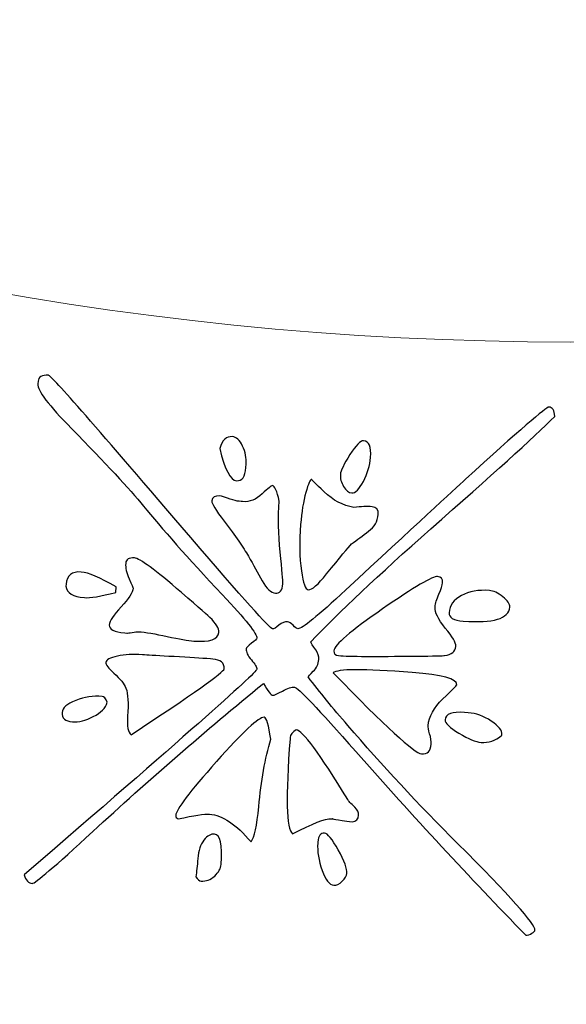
# Model space of a CAD drawing. Header units: millimetres. Extents: x -252 to 241, y -136 to 236.
# Tile 8 of 70: x -166.45 to -162.77, y -37.83 to -31.21. Entities that reach past the tile are written whole.
import ezdxf

# ---------------------------------------------------------------- set-up
doc = ezdxf.new("R2010")
doc.units = ezdxf.units.MM
doc.header["$MEASUREMENT"] = 0
doc.layers.add('Layer 1', color=7, linetype='Continuous')

msp = doc.modelspace()

# ---------------------------------------------------------------- linework, layer by layer
at = {"layer": 'Layer 1', "color": 3, "lineweight": 9}
for points, knots in [([(-73.4539, -53.3216), (-73.4539, -53.3216), (-73.4539, -56.715), (-73.4539, -56.715), (-73.4539, -56.715), (-80.2408, -56.715), (-80.2408, -56.715), (-80.2408, -56.715), (-80.2408, -53.3368), (-80.2408, -53.3368), (-80.2408, -53.3368), (-83.4412, -53.3368), (-83.4412, -53.3368), (-83.4412, -53.3368), (-83.4412, -56.715), (-83.4412, -56.715), (-83.4412, -56.715), (-87.0284, -56.715), (-87.0284, -56.715), (-87.0284, -56.715), (-87.0284, -53.3368), (-87.0284, -53.3368), (-87.0284, -53.3368), (-90.2288, -53.3368), (-90.2288, -53.3368), (-90.2288, -53.3368), (-90.2288, -56.715), (-90.2288, -56.715), (-90.2288, -56.715), (-93.8153, -56.715), (-93.8153, -56.715), (-93.8153, -56.715), (-93.8153, -53.3368), (-93.8153, -53.3368), (-93.8153, -53.3368), (-154.1665, -53.3368), (-154.1665, -53.3368), (-154.1665, -53.3368), (-154.1666, -56.715), (-154.1666, -56.715), (-154.1666, -56.715), (-157.7539, -56.715), (-157.7539, -56.715), (-157.7539, -56.715), (-157.7539, -53.3368), (-157.7539, -53.3368), (-157.7539, -53.3368), (-160.9543, -53.3368), (-160.9543, -53.3368), (-160.9543, -53.3368), (-160.9543, -56.715), (-160.9543, -56.715), (-160.9543, -56.715), (-164.5408, -56.715), (-164.5408, -56.715), (-164.5408, -56.715), (-164.5408, -53.3368), (-164.5408, -53.3368), (-164.5408, -53.3368), (-167.7412, -53.3368), (-167.7412, -53.3368), (-167.7412, -53.3368), (-167.7412, -56.715), (-167.7412, -56.715), (-167.7412, -56.715), (-171.3285, -56.715), (-171.3285, -56.715), (-171.3285, -56.715), (-171.3285, -53.3368), (-171.3285, -53.3368), (-171.3285, -53.3368), (-231.6645, -53.3368), (-231.6645, -53.3368), (-231.6645, -53.3368), (-231.6645, -56.715), (-231.6645, -56.715), (-231.6645, -56.715), (-235.2662, -56.715), (-235.2662, -56.715), (-235.2662, -56.715), (-235.2662, -53.3368), (-235.2662, -53.3368), (-235.2662, -53.3368), (-238.4666, -53.3368), (-238.4666, -53.3368), (-238.4666, -53.3368), (-238.4666, -56.715), (-238.4666, -56.715), (-238.4666, -56.715), (-242.0534, -56.715), (-242.0534, -56.715), (-242.0534, -56.715), (-242.0534, -53.3368), (-242.0534, -53.3368), (-242.0534, -53.3368), (-245.2538, -53.3368), (-245.2538, -53.3368), (-245.2538, -53.3368), (-245.2538, -56.715), (-245.2538, -56.715), (-245.2538, -56.715), (-252.0411, -56.715), (-252.0411, -56.715), (-252.0411, -56.715), (-252.0412, -53.3216), (-252.0412, -53.3216), (-252.0412, -53.3216), (-248.663, -53.3216), (-248.663, -53.3216), (-248.663, -53.3216), (-248.663, -50.1203), (-248.663, -50.1203), (-248.663, -50.1203), (-252.0412, -50.1203), (-252.0412, -50.1203), (-252.0412, -50.1203), (-252.0412, -46.5339), (-252.0412, -46.5339), (-252.0412, -46.5339), (-248.663, -46.5339), (-248.663, -46.5339), (-248.663, -46.5339), (-248.663, -43.3335), (-248.663, -43.3335), (-248.663, -43.3335), (-252.0412, -43.3335), (-252.0412, -43.3335), (-252.0412, -43.3335), (-252.0412, -39.747), (-252.0412, -39.747), (-252.0412, -39.747), (-248.663, -39.747), (-248.663, -39.747), (-248.663, -39.747), (-248.663, 17.2489), (-248.663, 17.2489), (-248.663, 17.2489), (-252.0412, 17.2489), (-252.0412, 17.2489), (-252.0412, 17.2489), (-252.0412, 20.8354), (-252.0412, 20.8354), (-252.0412, 20.8354), (-248.663, 20.8354), (-248.663, 20.8354), (-248.663, 20.8354), (-248.663, 24.0366), (-248.663, 24.0366), (-248.663, 24.0366), (-252.0412, 24.0366), (-252.0412, 24.0366), (-252.0412, 24.0366), (-252.0412, 27.6231), (-252.0412, 27.6231), (-252.0412, 27.6231), (-248.663, 27.6231), (-248.663, 27.6231), (-248.663, 27.6231), (-248.663, 30.8235), (-248.663, 30.8235), (-248.663, 30.8235), (-252.0412, 30.8235), (-252.0412, 30.8235), (-252.0412, 30.8235), (-252.0412, 34.217), (-252.0412, 34.217), (-252.0412, 34.217), (-245.2539, 34.217), (-245.2539, 34.217), (-245.2539, 34.217), (-245.2538, 30.8388), (-245.2538, 30.8388), (-245.2538, 30.8388), (-242.0534, 30.8388), (-242.0534, 30.8388), (-242.0534, 30.8388), (-242.0534, 34.217), (-242.0534, 34.217), (-242.0534, 34.217), (-238.4666, 34.217), (-238.4666, 34.217), (-238.4666, 34.217), (-238.4666, 30.8388), (-238.4666, 30.8388), (-238.4666, 30.8388), (-235.2662, 30.8388), (-235.2662, 30.8388), (-235.2662, 30.8388), (-235.2662, 34.217), (-235.2662, 34.217), (-235.2662, 34.217), (-231.6645, 34.217), (-231.6645, 34.217), (-231.6645, 34.217), (-231.6645, 30.8388), (-231.6645, 30.8388), (-231.6645, 30.8388), (-171.1346, 30.8388), (-171.1346, 30.8388), (-171.1346, 30.8388), (-171.1346, 34.217), (-171.1346, 34.217), (-171.1346, 34.217), (-167.7412, 34.217), (-167.7412, 34.217), (-167.7412, 34.217), (-167.7412, 30.8388), (-167.7412, 30.8388), (-167.7412, 30.8388), (-164.5408, 30.8388), (-164.5408, 30.8388), (-164.5408, 30.8388), (-164.5408, 34.217), (-164.5408, 34.217), (-164.5408, 34.217), (-160.9543, 34.217), (-160.9543, 34.217), (-160.9543, 34.217), (-160.9543, 30.8388), (-160.9543, 30.8388), (-160.9543, 30.8388), (-157.7539, 30.8388), (-157.7539, 30.8388), (-157.7539, 30.8388), (-157.7539, 34.217), (-157.7539, 34.217), (-157.7539, 34.217), (-154.1666, 34.217), (-154.1666, 34.217), (-154.1666, 34.217), (-154.1666, 30.8388), (-154.1666, 30.8388), (-154.1666, 30.8388), (-93.8154, 30.8388), (-93.8154, 30.8388), (-93.8154, 30.8388), (-93.8153, 34.217), (-93.8153, 34.217), (-93.8153, 34.217), (-90.2288, 34.217), (-90.2288, 34.217), (-90.2288, 34.217), (-90.2288, 30.8388), (-90.2288, 30.8388), (-90.2288, 30.8388), (-87.0284, 30.8388), (-87.0284, 30.8388), (-87.0284, 30.8388), (-87.0284, 34.217), (-87.0284, 34.217), (-87.0284, 34.217), (-83.4412, 34.217), (-83.4412, 34.217), (-83.4412, 34.217), (-83.4412, 30.8388), (-83.4412, 30.8388), (-83.4412, 30.8388), (-80.2408, 30.8388), (-80.2408, 30.8388), (-80.2408, 30.8388), (-80.2408, 34.217), (-80.2408, 34.217), (-80.2408, 34.217), (-73.4539, 34.217), (-73.4539, 34.217), (-73.4539, 34.217), (-73.4539, 30.8235), (-73.4539, 30.8235), (-73.4539, 30.8235), (-76.8321, 30.8235), (-76.8321, 30.8235), (-76.8321, 30.8235), (-76.8321, 27.6231), (-76.8321, 27.6231), (-76.8321, 27.6231), (-73.4539, 27.6231), (-73.4539, 27.6231), (-73.4539, 27.6231), (-73.4539, 24.0366), (-73.4539, 24.0366), (-73.4539, 24.0366), (-76.8321, 24.0366), (-76.8321, 24.0366), (-76.8321, 24.0366), (-76.8321, 20.8354), (-76.8321, 20.8354), (-76.8321, 20.8354), (-73.4539, 20.8354), (-73.4539, 20.8354), (-73.4539, 20.8354), (-73.4539, 17.2489), (-73.4539, 17.2489), (-73.4539, 17.2489), (-76.8321, 17.2489), (-76.8321, 17.2489), (-76.8321, 17.2489), (-76.8321, -39.747), (-76.8321, -39.747), (-76.8321, -39.747), (-73.4539, -39.747), (-73.4539, -39.747), (-73.4539, -39.747), (-73.4539, -43.3335), (-73.4539, -43.3335), (-73.4539, -43.3335), (-76.8321, -43.3335), (-76.8321, -43.3335), (-76.8321, -43.3335), (-76.8321, -46.5339), (-76.8321, -46.5339), (-76.8321, -46.5339), (-73.4539, -46.5339), (-73.4539, -46.5339), (-73.4539, -46.5339), (-73.4539, -50.1203), (-73.4539, -50.1203), (-73.4539, -50.1203), (-76.8321, -50.1203), (-76.8321, -50.1203), (-76.8321, -50.1203), (-76.8321, -53.3216), (-76.8321, -53.3216), (-76.8321, -53.3216), (-73.4539, -53.3216), (-73.4539, -53.3216)], [0, 0, 0, 0, 0.009259, 0.009259, 0.009259, 0.018519, 0.018519, 0.018519, 0.027778, 0.027778, 0.027778, 0.037037, 0.037037, 0.037037, 0.046296, 0.046296, 0.046296, 0.055556, 0.055556, 0.055556, 0.064815, 0.064815, 0.064815, 0.074074, 0.074074, 0.074074, 0.083333, 0.083333, 0.083333, 0.092593, 0.092593, 0.092593, 0.101852, 0.101852, 0.101852, 0.111111, 0.111111, 0.111111, 0.12037, 0.12037, 0.12037, 0.12963, 0.12963, 0.12963, 0.138889, 0.138889, 0.138889, 0.148148, 0.148148, 0.148148, 0.157407, 0.157407, 0.157407, 0.166667, 0.166667, 0.166667, 0.175926, 0.175926, 0.175926, 0.185185, 0.185185, 0.185185, 0.194444, 0.194444, 0.194444, 0.203704, 0.203704, 0.203704, 0.212963, 0.212963, 0.212963, 0.222222, 0.222222, 0.222222, 0.231481, 0.231481, 0.231481, 0.240741, 0.240741, 0.240741, 0.25, 0.25, 0.25, 0.259259, 0.259259, 0.259259, 0.268519, 0.268519, 0.268519, 0.277778, 0.277778, 0.277778, 0.287037, 0.287037, 0.287037, 0.296296, 0.296296, 0.296296, 0.305556, 0.305556, 0.305556, 0.314815, 0.314815, 0.314815, 0.324074, 0.324074, 0.324074, 0.333333, 0.333333, 0.333333, 0.342593, 0.342593, 0.342593, 0.351852, 0.351852, 0.351852, 0.361111, 0.361111, 0.361111, 0.37037, 0.37037, 0.37037, 0.37963, 0.37963, 0.37963, 0.388889, 0.388889, 0.388889, 0.398148, 0.398148, 0.398148, 0.407407, 0.407407, 0.407407, 0.416667, 0.416667, 0.416667, 0.425926, 0.425926, 0.425926, 0.435185, 0.435185, 0.435185, 0.444444, 0.444444, 0.444444, 0.453704, 0.453704, 0.453704, 0.462963, 0.462963, 0.462963, 0.472222, 0.472222, 0.472222, 0.481481, 0.481481, 0.481481, 0.490741, 0.490741, 0.490741, 0.5, 0.5, 0.5, 0.509259, 0.509259, 0.509259, 0.518519, 0.518519, 0.518519, 0.527778, 0.527778, 0.527778, 0.537037, 0.537037, 0.537037, 0.546296, 0.546296, 0.546296, 0.555556, 0.555556, 0.555556, 0.564815, 0.564815, 0.564815, 0.574074, 0.574074, 0.574074, 0.583333, 0.583333, 0.583333, 0.592593, 0.592593, 0.592593, 0.601852, 0.601852, 0.601852, 0.611111, 0.611111, 0.611111, 0.62037, 0.62037, 0.62037, 0.62963, 0.62963, 0.62963, 0.638889, 0.638889, 0.638889, 0.648148, 0.648148, 0.648148, 0.657407, 0.657407, 0.657407, 0.666667, 0.666667, 0.666667, 0.675926, 0.675926, 0.675926, 0.685185, 0.685185, 0.685185, 0.694444, 0.694444, 0.694444, 0.703704, 0.703704, 0.703704, 0.712963, 0.712963, 0.712963, 0.722222, 0.722222, 0.722222, 0.731481, 0.731481, 0.731481, 0.740741, 0.740741, 0.740741, 0.75, 0.75, 0.75, 0.759259, 0.759259, 0.759259, 0.768519, 0.768519, 0.768519, 0.777778, 0.777778, 0.777778, 0.787037, 0.787037, 0.787037, 0.796296, 0.796296, 0.796296, 0.805556, 0.805556, 0.805556, 0.814815, 0.814815, 0.814815, 0.824074, 0.824074, 0.824074, 0.833333, 0.833333, 0.833333, 0.842593, 0.842593, 0.842593, 0.851852, 0.851852, 0.851852, 0.861111, 0.861111, 0.861111, 0.87037, 0.87037, 0.87037, 0.87963, 0.87963, 0.87963, 0.888889, 0.888889, 0.888889, 0.898148, 0.898148, 0.898148, 0.907407, 0.907407, 0.907407, 0.916667, 0.916667, 0.916667, 0.925926, 0.925926, 0.925926, 0.935185, 0.935185, 0.935185, 0.944444, 0.944444, 0.944444, 0.953704, 0.953704, 0.953704, 0.962963, 0.962963, 0.962963, 0.972222, 0.972222, 0.972222, 0.981481, 0.981481, 0.981481, 0.990741, 0.990741, 0.990741, 1, 1, 1, 1]), ([(-184.8769, -11.249), (-184.8769, 0.965), (-174.9616, 10.8812), (-162.7476, 10.8812), (-150.5336, 10.8812), (-140.6174, 0.965), (-140.6174, -11.249), (-140.6174, -23.4622), (-150.5336, -33.3783), (-162.7476, -33.3783), (-174.9616, -33.3783), (-184.8769, -23.4621), (-184.8769, -11.249)], [0, 0, 0, 0, 0.25, 0.25, 0.25, 0.5, 0.5, 0.5, 0.75, 0.75, 0.75, 1, 1, 1, 1])]:
    msp.add_open_spline(points, degree=3, knots=knots, dxfattribs=at)
at = {"layer": 'Layer 1', "color": 5}
for points, knots in [([(-166.3237, -33.6413), (-166.3214, -33.6118), (-166.2983, -33.5983), (-166.2535, -33.6017), (-166.2366, -33.603), (-165.9175, -33.9658), (-165.2979, -34.6909), (-164.9484, -35.0994), (-164.7647, -35.3039), (-164.7478, -35.3052), (-164.7402, -35.3058), (-164.726, -35.2976), (-164.7052, -35.2813), (-164.6835, -35.2643), (-164.665, -35.2564), (-164.6473, -35.2578), (-164.6372, -35.2586), (-164.625, -35.2663), (-164.61, -35.2811), (-164.595, -35.2959), (-164.5837, -35.3035), (-164.577, -35.3041), (-164.5517, -35.3061), (-164.4447, -35.2193), (-164.2552, -35.0429), (-163.794, -34.6159), (-163.525, -34.3677), (-163.4509, -34.2995), (-163.0936, -33.9749), (-162.9061, -33.8137), (-162.8892, -33.815), (-162.8673, -33.8167), (-162.8536, -33.8381), (-162.8499, -33.8775), (-162.997, -34.0223), (-163.2757, -34.2749), (-163.6849, -34.6338), (-164.036, -34.9436), (-164.3044, -35.1962), (-164.4904, -35.3923), (-164.4885, -35.4001), (-164.478, -35.4179), (-164.4581, -35.4466), (-164.4419, -35.4682), (-164.4351, -35.49), (-164.4369, -35.5119), (-164.4392, -35.5414), (-164.4514, -35.5677), (-164.4744, -35.5905), (-164.4974, -35.6133), (-164.5086, -35.6261), (-164.5088, -35.6286), (-164.4325, -35.7288), (-164.3433, -35.8376), (-164.2412, -35.9543), (-164.0139, -36.22), (-163.7677, -36.4837), (-163.5037, -36.7471), (-163.1546, -37.0961), (-162.9812, -37.2905), (-162.9843, -37.3302), (-162.9847, -37.3353), (-162.9911, -37.3416), (-163.0046, -37.3507), (-163.0172, -37.3599), (-163.0319, -37.3639), (-163.0463, -37.3627), (-163.4199, -36.9795), (-163.8006, -36.5678), (-164.1877, -36.1292), (-164.443, -35.8418), (-164.5805, -35.6978), (-164.5999, -35.6963), (-164.6193, -35.6948), (-164.6472, -35.7037), (-164.6818, -35.723), (-164.7164, -35.7424), (-164.7375, -35.7518), (-164.7451, -35.7512), (-164.7578, -35.7502), (-164.7786, -35.724), (-164.8094, -35.6723), (-165.1983, -35.9885), (-165.5808, -36.3206), (-165.9568, -36.6675), (-166.2102, -36.9009), (-166.3457, -37.0169), (-166.3635, -37.0155), (-166.388, -37.0136), (-166.406, -36.9944), (-166.4185, -36.9586), (-165.3772, -36.0613), (-164.8556, -35.6008), (-164.8537, -35.5763), (-164.8527, -35.5636), (-164.8656, -35.5431), (-164.8905, -35.514), (-164.9154, -35.4849), (-164.9271, -35.4602), (-164.9255, -35.4399), (-164.925, -35.4331), (-164.913, -35.4205), (-164.8886, -35.402), (-164.8651, -35.3843), (-164.8532, -35.3725), (-164.8529, -35.3683), (-164.8506, -35.3388), (-164.9288, -35.241), (-165.0866, -35.075), (-165.3195, -34.8267), (-165.496, -34.6279), (-165.6161, -34.4801), (-165.7083, -34.3659), (-165.8698, -34.1929), (-166.0996, -33.9593), (-166.2531, -33.8038), (-166.3285, -33.7037), (-166.3251, -33.6598), (-166.3251, -33.6598), (-166.3237, -33.6413), (-166.3237, -33.6413)], [0, 0, 0, 0, 0.025, 0.025, 0.025, 0.05, 0.05, 0.05, 0.075, 0.075, 0.075, 0.1, 0.1, 0.1, 0.125, 0.125, 0.125, 0.15, 0.15, 0.15, 0.175, 0.175, 0.175, 0.2, 0.2, 0.2, 0.225, 0.225, 0.225, 0.25, 0.25, 0.25, 0.275, 0.275, 0.275, 0.3, 0.3, 0.3, 0.325, 0.325, 0.325, 0.35, 0.35, 0.35, 0.375, 0.375, 0.375, 0.4, 0.4, 0.4, 0.425, 0.425, 0.425, 0.45, 0.45, 0.45, 0.475, 0.475, 0.475, 0.5, 0.5, 0.5, 0.525, 0.525, 0.525, 0.55, 0.55, 0.55, 0.575, 0.575, 0.575, 0.6, 0.6, 0.6, 0.625, 0.625, 0.625, 0.65, 0.65, 0.65, 0.675, 0.675, 0.675, 0.7, 0.7, 0.7, 0.725, 0.725, 0.725, 0.75, 0.75, 0.75, 0.775, 0.775, 0.775, 0.8, 0.8, 0.8, 0.825, 0.825, 0.825, 0.85, 0.85, 0.85, 0.875, 0.875, 0.875, 0.9, 0.9, 0.9, 0.925, 0.925, 0.925, 0.95, 0.95, 0.95, 0.975, 0.975, 0.975, 1, 1, 1, 1]), ([(-165.1028, -34.093), (-165.0866, -34.0374), (-165.0582, -34.0107), (-165.0185, -34.0138), (-164.9915, -34.0159), (-164.9685, -34.0372), (-164.9495, -34.0769), (-164.9305, -34.1166), (-164.9227, -34.158), (-164.9259, -34.1993), (-164.9259, -34.1993), (-164.9276, -34.2212), (-164.9276, -34.2212), (-164.9324, -34.2828), (-164.9525, -34.3127), (-164.9897, -34.3098), (-165.0319, -34.3065), (-165.0696, -34.234), (-165.1028, -34.0929), (-165.1028, -34.0929), (-165.1028, -34.093), (-165.1028, -34.093)], [0, 0, 0, 0, 0.142857, 0.142857, 0.142857, 0.285714, 0.285714, 0.285714, 0.428571, 0.428571, 0.428571, 0.571429, 0.571429, 0.571429, 0.714286, 0.714286, 0.714286, 0.857143, 0.857143, 0.857143, 1, 1, 1, 1]), ([(-164.2918, -34.2673), (-164.2899, -34.2428), (-164.2686, -34.1986), (-164.228, -34.1347), (-164.1865, -34.0708), (-164.1561, -34.0401), (-164.1367, -34.0416), (-164.0996, -34.0445), (-164.0837, -34.0814), (-164.0893, -34.1531), (-164.0935, -34.2071), (-164.1096, -34.2611), (-164.1376, -34.3149), (-164.1655, -34.3679), (-164.1913, -34.3939), (-164.2158, -34.392), (-164.2361, -34.3904), (-164.2536, -34.3763), (-164.2702, -34.3487), (-164.2868, -34.3219), (-164.294, -34.2942), (-164.2919, -34.2672), (-164.2919, -34.2672), (-164.2918, -34.2673), (-164.2918, -34.2673)], [0, 0, 0, 0, 0.125, 0.125, 0.125, 0.25, 0.25, 0.25, 0.375, 0.375, 0.375, 0.5, 0.5, 0.5, 0.625, 0.625, 0.625, 0.75, 0.75, 0.75, 0.875, 0.875, 0.875, 1, 1, 1, 1]), ([(-164.5591, -34.6032), (-164.5526, -34.5196), (-164.5411, -34.4483), (-164.5246, -34.3885), (-164.5073, -34.3296), (-164.4939, -34.3), (-164.4838, -34.3008), (-164.4889, -34.3004), (-164.4614, -34.3289), (-164.4012, -34.3854), (-164.3411, -34.4419), (-164.275, -34.4767), (-164.2013, -34.4901), (-164.1516, -34.4838), (-164.1106, -34.4819), (-164.0786, -34.4844), (-164.0491, -34.4867), (-164.0351, -34.5039), (-164.0376, -34.536), (-164.0413, -34.5833), (-164.0629, -34.6207), (-164.1025, -34.6498), (-164.1421, -34.679), (-164.18, -34.7075), (-164.2169, -34.7343), (-164.2382, -34.7573), (-164.2944, -34.8242), (-164.3846, -34.9361), (-164.4421, -35.0089), (-164.483, -35.0439), (-164.5083, -35.042), (-164.5277, -35.0405), (-164.5431, -34.9985), (-164.5537, -34.9162), (-164.5671, -34.826), (-164.5683, -34.7214), (-164.5591, -34.6033), (-164.5591, -34.6033), (-164.5591, -34.6032), (-164.5591, -34.6032)], [0, 0, 0, 0, 0.076923, 0.076923, 0.076923, 0.153846, 0.153846, 0.153846, 0.230769, 0.230769, 0.230769, 0.307692, 0.307692, 0.307692, 0.384615, 0.384615, 0.384615, 0.461538, 0.461538, 0.461538, 0.538462, 0.538462, 0.538462, 0.615385, 0.615385, 0.615385, 0.692308, 0.692308, 0.692308, 0.769231, 0.769231, 0.769231, 0.846154, 0.846154, 0.846154, 0.923077, 0.923077, 0.923077, 1, 1, 1, 1]), ([(-165.1565, -34.4455), (-165.1546, -34.421), (-165.1359, -34.4097), (-165.1021, -34.4124), (-165.1021, -34.4124), (-165.0912, -34.4132), (-165.0912, -34.4132), (-165.0335, -34.4355), (-164.9894, -34.4474), (-164.9599, -34.4497), (-164.9599, -34.4497), (-164.9489, -34.4506), (-164.9489, -34.4506), (-164.9016, -34.4543), (-164.8587, -34.4372), (-164.8183, -34.3988), (-164.778, -34.3612), (-164.7553, -34.3426), (-164.7511, -34.3429), (-164.7334, -34.3443), (-164.7174, -34.3795), (-164.7031, -34.4468), (-164.7114, -34.5532), (-164.7092, -34.6671), (-164.6966, -34.7895), (-164.684, -34.9119), (-164.6777, -34.9829), (-164.6792, -35.0023), (-164.6827, -35.047), (-164.6996, -35.0678), (-164.7291, -35.0655), (-164.7586, -35.0632), (-164.7879, -35.0354), (-164.8169, -34.9822), (-164.8468, -34.9298), (-164.8773, -34.8747), (-164.9102, -34.817), (-164.9431, -34.7601), (-164.9974, -34.682), (-165.0736, -34.5818), (-165.1298, -34.5078), (-165.1577, -34.4623), (-165.1564, -34.4454), (-165.1564, -34.4454), (-165.1565, -34.4455), (-165.1565, -34.4455)], [0, 0, 0, 0, 0.066667, 0.066667, 0.066667, 0.133333, 0.133333, 0.133333, 0.2, 0.2, 0.2, 0.266667, 0.266667, 0.266667, 0.333333, 0.333333, 0.333333, 0.4, 0.4, 0.4, 0.466667, 0.466667, 0.466667, 0.533333, 0.533333, 0.533333, 0.6, 0.6, 0.6, 0.666667, 0.666667, 0.666667, 0.733333, 0.733333, 0.733333, 0.8, 0.8, 0.8, 0.866667, 0.866667, 0.866667, 0.933333, 0.933333, 0.933333, 1, 1, 1, 1]), ([(-165.8456, -35.2793), (-165.8435, -35.2523), (-165.8166, -35.2119), (-165.7656, -35.1573), (-165.7139, -35.1036), (-165.6877, -35.0615), (-165.6854, -35.0319), (-165.6852, -35.0294), (-165.6938, -35.0083), (-165.7119, -34.9687), (-165.73, -34.9291), (-165.7376, -34.8945), (-165.7353, -34.865), (-165.7332, -34.838), (-165.7136, -34.8259), (-165.6764, -34.8288), (-165.6418, -34.8315), (-165.5365, -34.9085), (-165.3607, -35.0614), (-165.2373, -35.167), (-165.1737, -35.2229), (-165.169, -35.2283), (-165.1272, -35.2689), (-165.1077, -35.3027), (-165.1098, -35.3297), (-165.1134, -35.3761), (-165.1693, -35.3956), (-165.2782, -35.3871), (-165.3153, -35.3842), (-165.374, -35.3737), (-165.4558, -35.3563), (-165.5377, -35.3389), (-165.6014, -35.328), (-165.6486, -35.3243), (-165.6579, -35.3236), (-165.6724, -35.325), (-165.6914, -35.3286), (-165.7104, -35.3322), (-165.7224, -35.3338), (-165.7266, -35.3335), (-165.7266, -35.3335), (-165.7419, -35.3324), (-165.7419, -35.3324), (-165.8137, -35.3268), (-165.8479, -35.3089), (-165.8456, -35.2793)], [0, 0, 0, 0, 0.066667, 0.066667, 0.066667, 0.133333, 0.133333, 0.133333, 0.2, 0.2, 0.2, 0.266667, 0.266667, 0.266667, 0.333333, 0.333333, 0.333333, 0.4, 0.4, 0.4, 0.466667, 0.466667, 0.466667, 0.533333, 0.533333, 0.533333, 0.6, 0.6, 0.6, 0.666667, 0.666667, 0.666667, 0.733333, 0.733333, 0.733333, 0.8, 0.8, 0.8, 0.866667, 0.866667, 0.866667, 0.933333, 0.933333, 0.933333, 1, 1, 1, 1]), ([(-166.1359, -35.0045), (-166.1313, -34.9454), (-166.0969, -34.9184), (-166.0336, -34.9233), (-165.9863, -34.927), (-165.9082, -34.9602), (-165.7993, -35.023), (-165.7993, -35.023), (-165.8022, -35.0601), (-165.8022, -35.0601), (-165.9037, -35.087), (-165.9733, -35.0986), (-166.013, -35.0955), (-166.0898, -35.0895), (-166.1312, -35.0642), (-166.137, -35.0188), (-166.137, -35.0188), (-166.1359, -35.0045), (-166.1359, -35.0045)], [0, 0, 0, 0, 0.166667, 0.166667, 0.166667, 0.333333, 0.333333, 0.333333, 0.5, 0.5, 0.5, 0.666667, 0.666667, 0.666667, 0.833333, 0.833333, 0.833333, 1, 1, 1, 1]), ([(-164.3356, -35.4528), (-164.3325, -35.4131), (-164.2242, -35.3196), (-164.0089, -35.1716), (-163.7944, -35.0235), (-163.6716, -34.9507), (-163.6395, -34.9532), (-163.6142, -34.9552), (-163.6034, -34.9696), (-163.6055, -34.9966), (-163.6067, -35.0118), (-163.6146, -35.0367), (-163.63, -35.0711), (-163.6446, -35.1056), (-163.6536, -35.1347), (-163.6553, -35.1566), (-163.6553, -35.1566), (-163.6556, -35.16), (-163.6556, -35.16), (-163.6583, -35.1946), (-163.6347, -35.2406), (-163.5866, -35.2995), (-163.5376, -35.3577), (-163.5145, -35.3985), (-163.5164, -35.4238), (-163.519, -35.4576), (-163.5436, -35.4786), (-163.5916, -35.4842), (-163.5985, -35.4862), (-163.6632, -35.488), (-163.7847, -35.4879), (-164.0576, -35.4921), (-164.2308, -35.4906), (-164.305, -35.4848), (-164.3269, -35.4831), (-164.3371, -35.4721), (-164.3356, -35.4527), (-164.3356, -35.4527), (-164.3356, -35.4528), (-164.3356, -35.4528)], [0, 0, 0, 0, 0.076923, 0.076923, 0.076923, 0.153846, 0.153846, 0.153846, 0.230769, 0.230769, 0.230769, 0.307692, 0.307692, 0.307692, 0.384615, 0.384615, 0.384615, 0.461538, 0.461538, 0.461538, 0.538462, 0.538462, 0.538462, 0.615385, 0.615385, 0.615385, 0.692308, 0.692308, 0.692308, 0.769231, 0.769231, 0.769231, 0.846154, 0.846154, 0.846154, 0.923077, 0.923077, 0.923077, 1, 1, 1, 1]), ([(-163.5616, -35.1971), (-163.5578, -35.1481), (-163.5302, -35.1095), (-163.4779, -35.0813), (-163.4264, -35.053), (-163.3636, -35.0418), (-163.2901, -35.0475), (-163.2631, -35.0496), (-163.2328, -35.0638), (-163.2, -35.0902), (-163.168, -35.1156), (-163.152, -35.1389), (-163.1535, -35.1584), (-163.1596, -35.2369), (-163.264, -35.2687), (-163.4657, -35.253), (-163.5324, -35.2478), (-163.5641, -35.2292), (-163.5616, -35.1971)], [0, 0, 0, 0, 0.166667, 0.166667, 0.166667, 0.333333, 0.333333, 0.333333, 0.5, 0.5, 0.5, 0.666667, 0.666667, 0.666667, 0.833333, 0.833333, 0.833333, 1, 1, 1, 1]), ([(-165.8685, -35.5306), (-165.8671, -35.5129), (-165.8415, -35.4996), (-165.7913, -35.4882), (-165.7404, -35.4777), (-165.6849, -35.4744), (-165.6233, -35.4792), (-165.6233, -35.4792), (-165.6082, -35.4804), (-165.6082, -35.4804), (-165.5744, -35.483), (-165.5076, -35.4865), (-165.4087, -35.4917), (-165.3098, -35.4977), (-165.2286, -35.5023), (-165.1645, -35.5073), (-165.1645, -35.5073), (-165.15, -35.5084), (-165.15, -35.5084), (-165.096, -35.5126), (-165.0705, -35.5341), (-165.0736, -35.5738), (-165.0753, -35.5957), (-165.2838, -35.7434), (-165.6982, -36.0161), (-165.7192, -36.0017), (-165.7278, -35.9603), (-165.7224, -35.8911), (-165.7157, -35.805), (-165.7194, -35.7427), (-165.7333, -35.7043), (-165.7439, -35.6763), (-165.7709, -35.6419), (-165.8145, -35.602), (-165.8519, -35.5694), (-165.8695, -35.5451), (-165.8684, -35.5307), (-165.8684, -35.5307), (-165.8685, -35.5306), (-165.8685, -35.5306)], [0, 0, 0, 0, 0.076923, 0.076923, 0.076923, 0.153846, 0.153846, 0.153846, 0.230769, 0.230769, 0.230769, 0.307692, 0.307692, 0.307692, 0.384615, 0.384615, 0.384615, 0.461538, 0.461538, 0.461538, 0.538462, 0.538462, 0.538462, 0.615385, 0.615385, 0.615385, 0.692308, 0.692308, 0.692308, 0.769231, 0.769231, 0.769231, 0.846154, 0.846154, 0.846154, 0.923077, 0.923077, 0.923077, 1, 1, 1, 1]), ([(-164.3395, -35.6011), (-164.3153, -35.5733), (-164.1386, -35.5726), (-163.8085, -35.5982), (-163.6068, -35.6139), (-163.507, -35.6412), (-163.5101, -35.6809), (-163.5104, -35.6851), (-163.5418, -35.7175), (-163.6032, -35.7756), (-163.6646, -35.8337), (-163.6973, -35.894), (-163.7021, -35.9556), (-163.7028, -35.9649), (-163.6992, -35.9838), (-163.6919, -36.0099), (-163.6838, -36.0369), (-163.6805, -36.06), (-163.682, -36.0795), (-163.6857, -36.1268), (-163.7069, -36.1481), (-163.7465, -36.145), (-163.7938, -36.1413), (-163.9912, -35.9604), (-164.3394, -35.6012), (-164.3394, -35.6012), (-164.3395, -35.6011), (-164.3395, -35.6011)], [0, 0, 0, 0, 0.111111, 0.111111, 0.111111, 0.222222, 0.222222, 0.222222, 0.333333, 0.333333, 0.333333, 0.444444, 0.444444, 0.444444, 0.555556, 0.555556, 0.555556, 0.666667, 0.666667, 0.666667, 0.777778, 0.777778, 0.777778, 0.888889, 0.888889, 0.888889, 1, 1, 1, 1]), ([(-166.1623, -35.8678), (-166.1598, -35.8357), (-166.1297, -35.8083), (-166.071, -35.7857), (-166.0115, -35.7632), (-165.953, -35.7541), (-165.894, -35.7587), (-165.8796, -35.7598), (-165.868, -35.7735), (-165.8597, -35.7987), (-165.8704, -35.8378), (-165.9017, -35.8693), (-165.953, -35.8951), (-166.0043, -35.9208), (-166.051, -35.9325), (-166.0932, -35.9292), (-166.1422, -35.9254), (-166.1652, -35.9049), (-166.1623, -35.8678)], [0, 0, 0, 0, 0.166667, 0.166667, 0.166667, 0.333333, 0.333333, 0.333333, 0.5, 0.5, 0.5, 0.666667, 0.666667, 0.666667, 0.833333, 0.833333, 0.833333, 1, 1, 1, 1]), ([(-165.3991, -36.559), (-165.396, -36.5193), (-165.3043, -36.3991), (-165.1255, -36.1973), (-164.9468, -35.9963), (-164.8397, -35.8968), (-164.8051, -35.8995), (-164.7874, -35.9009), (-164.7734, -35.9504), (-164.7605, -36.0473), (-164.7977, -36.176), (-164.8246, -36.326), (-164.8406, -36.4988), (-164.8532, -36.6286), (-164.8705, -36.7079), (-164.8922, -36.736), (-164.9918, -36.6195), (-165.0855, -36.5571), (-165.1716, -36.5504), (-165.2062, -36.5477), (-165.2758, -36.5584), (-165.3822, -36.5824), (-165.3937, -36.5773), (-165.3999, -36.5691), (-165.3991, -36.559)], [0, 0, 0, 0, 0.125, 0.125, 0.125, 0.25, 0.25, 0.25, 0.375, 0.375, 0.375, 0.5, 0.5, 0.5, 0.625, 0.625, 0.625, 0.75, 0.75, 0.75, 0.875, 0.875, 0.875, 1, 1, 1, 1]), ([(-163.5878, -35.9161), (-163.5847, -35.8764), (-163.541, -35.8603), (-163.4574, -35.8668), (-163.4574, -35.8668), (-163.4321, -35.8687), (-163.4321, -35.8687), (-163.3798, -35.8728), (-163.3285, -35.8912), (-163.2785, -35.9248), (-163.2276, -35.9585), (-163.2037, -35.9892), (-163.2058, -36.0162), (-163.2058, -36.0162), (-163.2061, -36.0196), (-163.2061, -36.0196), (-163.2505, -36.0561), (-163.2976, -36.0719), (-163.3466, -36.0681), (-163.3812, -36.0654), (-163.4306, -36.0454), (-163.4947, -36.0065), (-163.5588, -35.9684), (-163.5896, -35.938), (-163.5879, -35.916), (-163.5879, -35.916), (-163.5878, -35.9161), (-163.5878, -35.9161)], [0, 0, 0, 0, 0.111111, 0.111111, 0.111111, 0.222222, 0.222222, 0.222222, 0.333333, 0.333333, 0.333333, 0.444444, 0.444444, 0.444444, 0.555556, 0.555556, 0.555556, 0.666667, 0.666667, 0.666667, 0.777778, 0.777778, 0.777778, 0.888889, 0.888889, 0.888889, 1, 1, 1, 1]), ([(-164.6297, -36.0354), (-164.6282, -36.016), (-164.6149, -35.9983), (-164.5883, -35.9834), (-164.5469, -35.9866), (-164.4317, -36.1425), (-164.2426, -36.4519), (-164.2381, -36.4599), (-164.2225, -36.4772), (-164.1949, -36.504), (-164.1758, -36.5208), (-164.1679, -36.5384), (-164.1694, -36.5578), (-164.1715, -36.5848), (-164.1863, -36.5998), (-164.2137, -36.6028), (-164.3161, -36.5872), (-164.3589, -36.5805), (-164.342, -36.5818), (-164.342, -36.5818), (-164.3528, -36.581), (-164.3528, -36.581), (-164.3925, -36.5779), (-164.4792, -36.6119), (-164.6138, -36.683), (-164.6552, -36.6475), (-164.6607, -36.4348), (-164.6303, -36.0431), (-164.6303, -36.0431), (-164.6297, -36.0354), (-164.6297, -36.0354)], [0, 0, 0, 0, 0.1, 0.1, 0.1, 0.2, 0.2, 0.2, 0.3, 0.3, 0.3, 0.4, 0.4, 0.4, 0.5, 0.5, 0.5, 0.6, 0.6, 0.6, 0.7, 0.7, 0.7, 0.8, 0.8, 0.8, 0.9, 0.9, 0.9, 1, 1, 1, 1]), ([(-165.2638, -36.9712), (-165.2586, -36.9368), (-165.2537, -36.8964), (-165.2501, -36.8491), (-165.2459, -36.7951), (-165.2325, -36.7537), (-165.209, -36.7241), (-165.1855, -36.6954), (-165.1624, -36.6819), (-165.1371, -36.6838), (-165.0983, -36.6868), (-165.0831, -36.7542), (-165.0935, -36.8876), (-165.0956, -36.9146), (-165.1104, -36.9406), (-165.1369, -36.9657), (-165.1635, -36.9908), (-165.1941, -37.002), (-165.2287, -36.9993), (-165.2388, -36.9985), (-165.25, -36.9892), (-165.2639, -36.9711), (-165.2639, -36.9711), (-165.2638, -36.9712), (-165.2638, -36.9712)], [0, 0, 0, 0, 0.125, 0.125, 0.125, 0.25, 0.25, 0.25, 0.375, 0.375, 0.375, 0.5, 0.5, 0.5, 0.625, 0.625, 0.625, 0.75, 0.75, 0.75, 0.875, 0.875, 0.875, 1, 1, 1, 1]), ([(-164.4432, -36.7378), (-164.4399, -36.6956), (-164.4248, -36.6755), (-164.3978, -36.6776), (-164.3775, -36.6792), (-164.3474, -36.7172), (-164.3064, -36.7909), (-164.2646, -36.8646), (-164.2458, -36.9179), (-164.2482, -36.9491), (-164.2494, -36.9643), (-164.2592, -36.9814), (-164.2794, -37.001), (-164.2996, -37.0207), (-164.3181, -37.0294), (-164.3359, -37.028), (-164.3654, -37.0257), (-164.3917, -36.9922), (-164.4147, -36.9276), (-164.4385, -36.8621), (-164.4482, -36.801), (-164.4438, -36.7445), (-164.4438, -36.7445), (-164.4432, -36.7378), (-164.4432, -36.7378)], [0, 0, 0, 0, 0.125, 0.125, 0.125, 0.25, 0.25, 0.25, 0.375, 0.375, 0.375, 0.5, 0.5, 0.5, 0.625, 0.625, 0.625, 0.75, 0.75, 0.75, 0.875, 0.875, 0.875, 1, 1, 1, 1])]:
    msp.add_open_spline(points, degree=3, knots=knots, dxfattribs=at)

doc.saveas('drawing.dxf')
